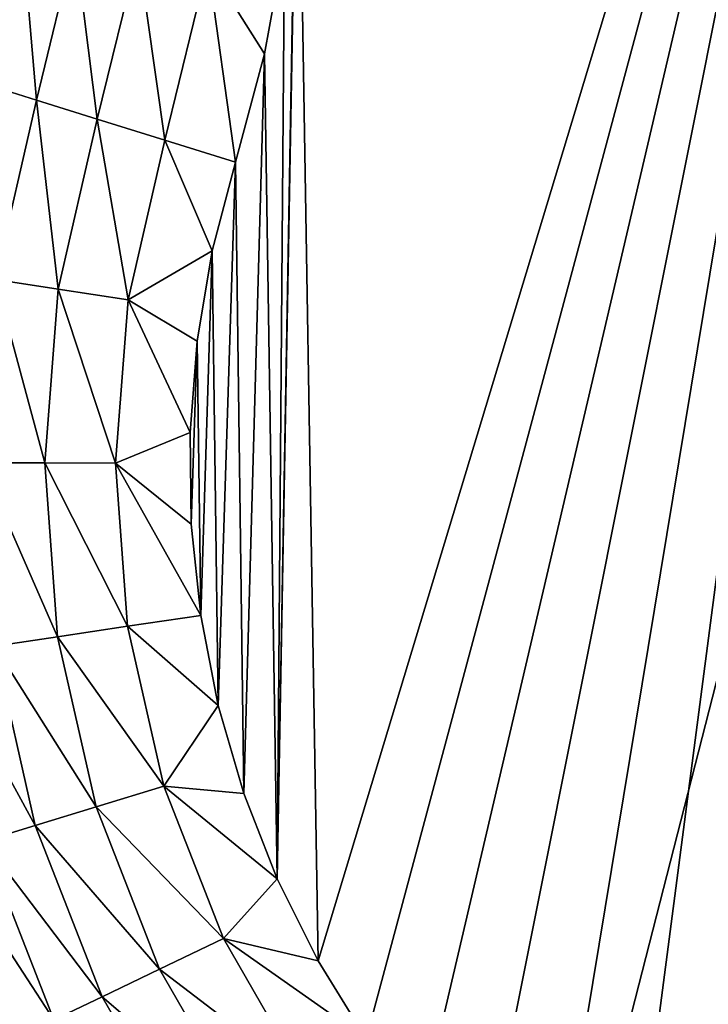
# Model space of a CAD drawing. Header units: millimetres. Extents: x -43.6 to 43.6, y -43.6 to 43.6.
# Tile 13 of 256: x -18.3 to -17.2, y -29.4 to -27.9. Entities that reach past the tile are written whole.
import ezdxf

# ---------------------------------------------------------------- set-up
doc = ezdxf.new("R2010")
doc.units = ezdxf.units.MM
doc.header["$LTSCALE"] = 52.148148
for name, color, linetype in [('154', 7, 'CONTINUOUS'), ('157', 7, 'CONTINUOUS'), ('392', 7, 'CONTINUOUS'), ('421', 7, 'CONTINUOUS')]:
    doc.layers.add(name, color=color, linetype=linetype)

msp = doc.modelspace()

# ---------------------------------------------------------------- linework, layer by layer
at = {"layer": '154', "color": 2, "linetype": 'Continuous'}
for points in [[(-18.5805, -22.3173, 2.3697), (-21.5317, -28.099, 25.9303), (-17.7534, -22.9808, 2.3697), (-18.5805, -22.3173, 2.3697)], [(-17.7534, -22.9808, 2.3697), (-21.5317, -28.099, 25.9303), (-16.9026, -23.6137, 2.3697), (-17.7534, -22.9808, 2.3697)], [(-21.5317, -28.099, 25.9303), (-19.6484, -29.4468, 25.9303), (-16.9026, -23.6137, 2.3697), (-21.5317, -28.099, 25.9303)], [(-16.9026, -23.6137, 2.3697), (-19.6484, -29.4468, 25.9303), (-16.0293, -24.215, 2.3697), (-16.9026, -23.6137, 2.3697)], [(-19.6484, -29.4468, 25.9303), (-17.6817, -30.668, 25.9303), (-16.0293, -24.215, 2.3697), (-19.6484, -29.4468, 25.9303)], [(-16.0293, -24.215, 2.3697), (-17.6817, -30.668, 25.9303), (-15.1345, -24.7841, 2.3697), (-16.0293, -24.215, 2.3697)], [(-15.1345, -24.7841, 2.3697), (-17.6817, -30.668, 25.9303), (-14.2193, -25.3202, 2.3697), (-15.1345, -24.7841, 2.3697)], [(-17.6817, -30.668, 25.9303), (-15.6384, -31.7586, 25.9303), (-14.2193, -25.3202, 2.3697), (-17.6817, -30.668, 25.9303)]]:
    msp.add_3dface(points, dxfattribs=at)
at = {"layer": '157', "color": 1, "linetype": 'Continuous'}
for points in [[(-17.8483, -27.4904, -15), (-16.9117, -26.3148, -15), (-17.8184, -29.3134, -15), (-17.8483, -27.4904, -15)], [(-17.8184, -29.3134, -15), (-16.9117, -26.3148, -15), (-17.7472, -29.4289, -15), (-17.8184, -29.3134, -15)], [(-17.7472, -29.4289, -15), (-16.9117, -26.3148, -15), (-17.6659, -29.5374, -15), (-17.7472, -29.4289, -15)], [(-17.6659, -29.5374, -15), (-16.9117, -26.3148, -15), (-17.5752, -29.6383, -15), (-17.6659, -29.5374, -15)], [(-17.5752, -29.6383, -15), (-16.9117, -26.3148, -15), (-17.4758, -29.7305, -15), (-17.5752, -29.6383, -15)], [(-17.4758, -29.7305, -15), (-16.9117, -26.3148, -15), (-17.3686, -29.8135, -15), (-17.4758, -29.7305, -15)], [(-17.3686, -29.8135, -15), (-16.9117, -26.3148, -15), (-17.2543, -29.8865, -15), (-17.3686, -29.8135, -15)], [(-17.2543, -29.8865, -15), (-16.9117, -26.3148, -15), (-17.1339, -29.949, -15), (-17.2543, -29.8865, -15)], [(-17.8519, -27.6488, -15), (-17.8483, -27.4904, -15), (-17.8789, -29.1921, -15), (-17.8519, -27.6488, -15)], [(-17.8789, -29.1921, -15), (-17.8483, -27.4904, -15), (-17.8184, -29.3134, -15), (-17.8789, -29.1921, -15)], [(-17.8682, -27.8095, -15), (-17.8519, -27.6488, -15), (-17.8789, -29.1921, -15), (-17.8682, -27.8095, -15)], [(-17.8978, -27.9716, -15), (-17.8682, -27.8095, -15), (-17.8789, -29.1921, -15), (-17.8978, -27.9716, -15)], [(-17.9406, -28.132, -15), (-17.8978, -27.9716, -15), (-17.9283, -29.0658, -15), (-17.9406, -28.132, -15)], [(-17.9283, -29.0658, -15), (-17.8978, -27.9716, -15), (-17.8789, -29.1921, -15), (-17.9283, -29.0658, -15)], [(-17.975, -28.263, -15), (-17.9406, -28.132, -15), (-17.9662, -28.9356, -15), (-17.975, -28.263, -15)], [(-17.9662, -28.9356, -15), (-17.9406, -28.132, -15), (-17.9283, -29.0658, -15), (-17.9662, -28.9356, -15)], [(-17.9975, -28.3968, -15), (-17.975, -28.263, -15), (-17.9922, -28.8025, -15), (-17.9975, -28.3968, -15)], [(-17.9922, -28.8025, -15), (-17.975, -28.263, -15), (-17.9662, -28.9356, -15), (-17.9922, -28.8025, -15)], [(-18.0079, -28.532, -15), (-17.9975, -28.3968, -15), (-18.0061, -28.6676, -15), (-18.0079, -28.532, -15)], [(-18.0061, -28.6676, -15), (-17.9975, -28.3968, -15), (-17.9922, -28.8025, -15), (-18.0061, -28.6676, -15)]]:
    msp.add_3dface(points, dxfattribs=at)
at = {"layer": '392', "linetype": 'Continuous'}
for points in [[(-18.2963, -28.3055, -14.8934), (-18.3108, -28.0169, -14.8158), (-18.2352, -28.0404, -14.8934), (-18.2963, -28.3055, -14.8934)], [(-18.2963, -28.3055, -14.8934), (-18.2352, -28.0404, -14.8934), (-18.2032, -28.3197, -14.9518), (-18.2963, -28.3055, -14.8934)], [(-18.2032, -28.3197, -14.9518), (-18.2352, -28.0404, -14.8934), (-18.1452, -28.0684, -14.9518), (-18.2032, -28.3197, -14.9518)], [(-18.2032, -28.3197, -14.9518), (-18.1452, -28.0684, -14.9518), (-18.0996, -28.3356, -14.9879), (-18.2032, -28.3197, -14.9518)], [(-18.0996, -28.3356, -14.9879), (-18.1452, -28.0684, -14.9518), (-18.0452, -28.0995, -14.9879), (-18.0996, -28.3356, -14.9879)], [(-17.975, -28.263, -15), (-18.0996, -28.3356, -14.9879), (-18.0452, -28.0995, -14.9879), (-17.975, -28.263, -15)], [(-17.9406, -28.132, -15), (-17.975, -28.263, -15), (-18.0452, -28.0995, -14.9879), (-17.9406, -28.132, -15)], [(-17.975, -28.263, -15), (-17.9975, -28.3968, -15), (-18.0996, -28.3356, -14.9879), (-17.975, -28.263, -15)], [(-18.3172, -28.5768, -14.8934), (-18.2963, -28.3055, -14.8934), (-18.2229, -28.5769, -14.9518), (-18.3172, -28.5768, -14.8934)], [(-18.2229, -28.5769, -14.9518), (-18.2963, -28.3055, -14.8934), (-18.2032, -28.3197, -14.9518), (-18.2229, -28.5769, -14.9518)], [(-18.2229, -28.5769, -14.9518), (-18.2032, -28.3197, -14.9518), (-18.1182, -28.5771, -14.9879), (-18.2229, -28.5769, -14.9518)], [(-18.1182, -28.5771, -14.9879), (-18.2032, -28.3197, -14.9518), (-18.0996, -28.3356, -14.9879), (-18.1182, -28.5771, -14.9879)], [(-18.0079, -28.532, -15), (-18.1182, -28.5771, -14.9879), (-18.0996, -28.3356, -14.9879), (-18.0079, -28.532, -15)], [(-17.9975, -28.3968, -15), (-18.0079, -28.532, -15), (-18.0996, -28.3356, -14.9879), (-17.9975, -28.3968, -15)], [(-18.0079, -28.532, -15), (-18.0061, -28.6676, -15), (-18.1182, -28.5771, -14.9879), (-18.0079, -28.532, -15)], [(-18.2973, -28.8481, -14.8934), (-18.3172, -28.5768, -14.8934), (-18.2041, -28.8342, -14.9518), (-18.2973, -28.8481, -14.8934)], [(-18.2041, -28.8342, -14.9518), (-18.3172, -28.5768, -14.8934), (-18.2229, -28.5769, -14.9518), (-18.2041, -28.8342, -14.9518)], [(-18.2041, -28.8342, -14.9518), (-18.2229, -28.5769, -14.9518), (-18.1004, -28.8187, -14.9879), (-18.2041, -28.8342, -14.9518)], [(-18.1004, -28.8187, -14.9879), (-18.2229, -28.5769, -14.9518), (-18.1182, -28.5771, -14.9879), (-18.1004, -28.8187, -14.9879)], [(-18.0061, -28.6676, -15), (-17.9922, -28.8025, -15), (-18.1182, -28.5771, -14.9879), (-18.0061, -28.6676, -15)], [(-17.9922, -28.8025, -15), (-18.1004, -28.8187, -14.9879), (-18.1182, -28.5771, -14.9879), (-17.9922, -28.8025, -15)], [(-17.9922, -28.8025, -15), (-17.9662, -28.9356, -15), (-18.1004, -28.8187, -14.9879), (-17.9922, -28.8025, -15)], [(-18.0469, -29.055, -14.9879), (-18.2041, -28.8342, -14.9518), (-18.1004, -28.8187, -14.9879), (-18.0469, -29.055, -14.9879)], [(-17.9662, -28.9356, -15), (-18.0469, -29.055, -14.9879), (-18.1004, -28.8187, -14.9879), (-17.9662, -28.9356, -15)], [(-18.147, -29.0858, -14.9518), (-18.2973, -28.8481, -14.8934), (-18.2041, -28.8342, -14.9518), (-18.147, -29.0858, -14.9518)], [(-18.147, -29.0858, -14.9518), (-18.2041, -28.8342, -14.9518), (-18.0469, -29.055, -14.9879), (-18.147, -29.0858, -14.9518)], [(-18.2371, -29.1134, -14.8934), (-18.3755, -28.8598, -14.8158), (-18.2973, -28.8481, -14.8934), (-18.2371, -29.1134, -14.8934)], [(-18.2371, -29.1134, -14.8934), (-18.2973, -28.8481, -14.8934), (-18.147, -29.0858, -14.9518), (-18.2371, -29.1134, -14.8934)], [(-18.3128, -29.1366, -14.8158), (-18.3755, -28.8598, -14.8158), (-18.2371, -29.1134, -14.8934), (-18.3128, -29.1366, -14.8158)], [(-17.9662, -28.9356, -15), (-17.9283, -29.0658, -15), (-18.0469, -29.055, -14.9879), (-17.9662, -28.9356, -15)], [(-17.9586, -29.2806, -14.9879), (-18.147, -29.0858, -14.9518), (-18.0469, -29.055, -14.9879), (-17.9586, -29.2806, -14.9879)], [(-17.9283, -29.0658, -15), (-17.8789, -29.1921, -15), (-18.0469, -29.055, -14.9879), (-17.9283, -29.0658, -15)], [(-17.8789, -29.1921, -15), (-17.9586, -29.2806, -14.9879), (-18.0469, -29.055, -14.9879), (-17.8789, -29.1921, -15)], [(-18.0531, -29.326, -14.9518), (-18.2371, -29.1134, -14.8934), (-18.147, -29.0858, -14.9518), (-18.0531, -29.326, -14.9518)], [(-18.0531, -29.326, -14.9518), (-18.147, -29.0858, -14.9518), (-17.9586, -29.2806, -14.9879), (-18.0531, -29.326, -14.9518)], [(-18.138, -29.3668, -14.8934), (-18.3128, -29.1366, -14.8158), (-18.2371, -29.1134, -14.8934), (-18.138, -29.3668, -14.8934)], [(-18.138, -29.3668, -14.8934), (-18.2371, -29.1134, -14.8934), (-18.0531, -29.326, -14.9518), (-18.138, -29.3668, -14.8934)], [(-18.2093, -29.401, -14.8158), (-18.3702, -29.1543, -14.7226), (-18.3128, -29.1366, -14.8158), (-18.2093, -29.401, -14.8158)], [(-18.2093, -29.401, -14.8158), (-18.3128, -29.1366, -14.8158), (-18.138, -29.3668, -14.8934), (-18.2093, -29.401, -14.8158)], [(-18.2635, -29.427, -14.7226), (-18.3702, -29.1543, -14.7226), (-18.2093, -29.401, -14.8158), (-18.2635, -29.427, -14.7226)], [(-17.8789, -29.1921, -15), (-17.8184, -29.3134, -15), (-17.9586, -29.2806, -14.9879), (-17.8789, -29.1921, -15)], [(-17.8377, -29.4905, -14.9879), (-18.0531, -29.326, -14.9518), (-17.9586, -29.2806, -14.9879), (-17.8377, -29.4905, -14.9879)], [(-17.8184, -29.3134, -15), (-17.7472, -29.4289, -15), (-17.9586, -29.2806, -14.9879), (-17.8184, -29.3134, -15)], [(-17.7472, -29.4289, -15), (-17.8377, -29.4905, -14.9879), (-17.9586, -29.2806, -14.9879), (-17.7472, -29.4289, -15)], [(-17.9243, -29.5495, -14.9518), (-18.138, -29.3668, -14.8934), (-18.0531, -29.326, -14.9518), (-17.9243, -29.5495, -14.9518)], [(-17.9243, -29.5495, -14.9518), (-18.0531, -29.326, -14.9518), (-17.8377, -29.4905, -14.9879), (-17.9243, -29.5495, -14.9518)], [(-18.0022, -29.6025, -14.8934), (-18.2093, -29.401, -14.8158), (-18.138, -29.3668, -14.8934), (-18.0022, -29.6025, -14.8934)], [(-18.0022, -29.6025, -14.8934), (-18.138, -29.3668, -14.8934), (-17.9243, -29.5495, -14.9518), (-18.0022, -29.6025, -14.8934)]]:
    msp.add_3dface(points, dxfattribs=at)
at = {"layer": '421', "linetype": 'Continuous'}
for points in [[(-18.3108, -28.0169, -14.8158), (-18.3162, -27.7835, -14.7245), (-18.2565, -27.7933, -14.8174), (-18.3108, -28.0169, -14.8158)], [(-18.2352, -28.0404, -14.8934), (-18.3108, -28.0169, -14.8158), (-18.2565, -27.7933, -14.8174), (-18.2352, -28.0404, -14.8934)], [(-18.2352, -28.0404, -14.8934), (-18.2565, -27.7933, -14.8174), (-18.1782, -27.8062, -14.8947), (-18.2352, -28.0404, -14.8934)], [(-18.1452, -28.0684, -14.9518), (-18.2352, -28.0404, -14.8934), (-18.1782, -27.8062, -14.8947), (-18.1452, -28.0684, -14.9518)], [(-18.1452, -28.0684, -14.9518), (-18.1782, -27.8062, -14.8947), (-18.0849, -27.8215, -14.9526), (-18.1452, -28.0684, -14.9518)], [(-17.8682, -27.8095, -15), (-17.8978, -27.9716, -15), (-17.9814, -27.8386, -14.9883), (-17.8682, -27.8095, -15)], [(-18.0452, -28.0995, -14.9879), (-18.1452, -28.0684, -14.9518), (-18.0849, -27.8215, -14.9526), (-18.0452, -28.0995, -14.9879)], [(-18.0452, -28.0995, -14.9879), (-18.0849, -27.8215, -14.9526), (-17.9814, -27.8386, -14.9883), (-18.0452, -28.0995, -14.9879)], [(-17.9406, -28.132, -15), (-18.0452, -28.0995, -14.9879), (-17.9814, -27.8386, -14.9883), (-17.9406, -28.132, -15)], [(-17.8978, -27.9716, -15), (-17.9406, -28.132, -15), (-17.9814, -27.8386, -14.9883), (-17.8978, -27.9716, -15)]]:
    msp.add_3dface(points, dxfattribs=at)

doc.saveas('drawing.dxf')
